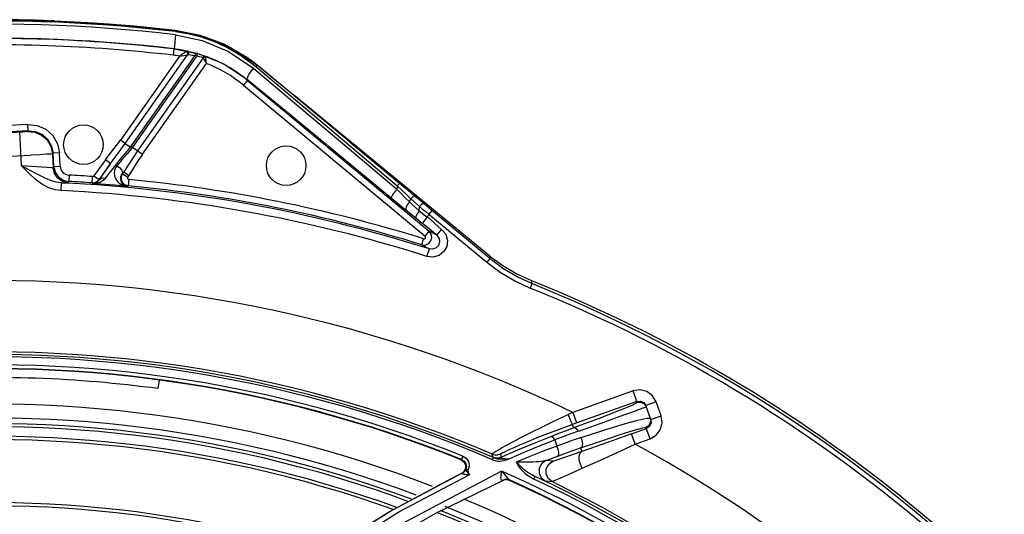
# Model space of a CAD drawing. Extents: x 40.7 to 137.4, y -250.8 to -221.5.
# Tile 103 of 256: x 56.5351 to 56.6873, y -231.6597 to -231.5833. Entities that reach past the tile are written whole.
import ezdxf

# ---------------------------------------------------------------- set-up
doc = ezdxf.new("R2010")
doc.units = 0
doc.header["$MEASUREMENT"] = 0
doc.layers.get('0').update_dxf_attribs({"linetype": 'CONTINUOUS'})

msp = doc.modelspace()

# ---------------------------------------------------------------- linework, layer by layer
at = {"color": 6, "linetype": 'Continuous'}
for p, q in [((56.53950856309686, -231.5834805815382), (56.53883086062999, -231.5834589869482)), ((56.53944510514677, -231.5834786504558), (56.53992364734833, -231.5834925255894)), ((56.54017246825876, -231.5834969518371), (56.53987068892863, -231.583491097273)), ((56.54014637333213, -231.5834966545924), (56.54014394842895, -231.5834966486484)), ((56.54038989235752, -231.5834946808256), (56.54014898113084, -231.5834966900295)), ((56.54037063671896, -231.5834945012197), (56.54038989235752, -231.5834946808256)), ((56.55907576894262, -231.5849309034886), (56.55914913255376, -231.5850006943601)), ((56.55914913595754, -231.5850006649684), (56.55913177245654, -231.5851512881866)), ((56.55917097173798, -231.5856505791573), (56.55892136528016, -231.5878084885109)), ((56.55891742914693, -231.5878425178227), (56.55880522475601, -231.5888125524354)), ((56.5589167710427, -231.5878424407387), (56.55892070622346, -231.5878084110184)), ((56.5608160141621, -231.5882362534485), (56.56054221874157, -231.5884239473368)), ((56.56100578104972, -231.588188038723), (56.56137489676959, -231.5882649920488)), ((56.56137489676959, -231.5882649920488), (56.56179744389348, -231.5883648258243)), ((56.56179744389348, -231.5883648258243), (56.56228095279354, -231.588492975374)), ((56.566724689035, -231.587113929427), (56.57018094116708, -231.5891087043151)), ((56.56777188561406, -231.5876834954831), (56.57194567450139, -231.5904752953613)), ((56.55979433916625, -231.5889511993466), (56.55065933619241, -231.601919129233)), ((56.55138699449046, -231.6024317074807), (56.56102104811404, -231.5887552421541)), ((56.55220555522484, -231.6030083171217), (56.5621821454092, -231.5888455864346)), ((56.56242595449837, -231.5889154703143), (56.55248025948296, -231.6030343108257)), ((56.56344017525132, -231.5892143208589), (56.5532988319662, -231.6036109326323)), ((56.56103809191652, -231.5885573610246), (56.56102103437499, -231.58875524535)), ((56.56112186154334, -231.5887201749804), (56.56117319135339, -231.5887183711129)), ((56.56179825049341, -231.5887856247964), (56.56218214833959, -231.5888455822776)), ((56.56218214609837, -231.5888455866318), (56.56228095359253, -231.5884929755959)), ((56.56242594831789, -231.5889154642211), (56.5627971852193, -231.588992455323)), ((56.56242595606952, -231.5889154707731), (56.56252894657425, -231.5885640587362)), ((56.56252894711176, -231.588564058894), (56.56300793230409, -231.5887118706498)), ((56.5627971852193, -231.588992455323), (56.56311210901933, -231.5890689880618)), ((56.56300793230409, -231.5887118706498), (56.56341151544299, -231.5888485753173)), ((56.56311210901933, -231.5890689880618), (56.56336637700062, -231.5891398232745)), ((56.56341151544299, -231.5888485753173), (56.56373456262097, -231.5889674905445)), ((56.56344017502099, -231.5892143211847), (56.56355372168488, -231.5894173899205)), ((56.56355372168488, -231.5894173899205), (56.56391974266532, -231.590078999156)), ((56.56367656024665, -231.5890889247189), (56.56382736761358, -231.5890929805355)), ((56.57018094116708, -231.5891087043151), (56.57071560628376, -231.5894893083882)), ((56.55402644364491, -231.6041235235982), (56.56391992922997, -231.5900787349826)), ((56.57178946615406, -231.5903224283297), (56.57307443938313, -231.5913774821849)), ((56.57194567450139, -231.5904752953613), (56.57178946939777, -231.5903224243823)), ((56.57307443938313, -231.5913774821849), (56.57738700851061, -231.5949124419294)), ((56.57034145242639, -231.5926243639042), (56.56965561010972, -231.5934507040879)), ((56.57027926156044, -231.5926992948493), (56.59834769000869, -231.6159954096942)), ((56.56965561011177, -231.5934507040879), (56.59772403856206, -231.6167468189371)), ((56.60774927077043, -231.6198407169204), (56.57738706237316, -231.5949123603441)), ((56.5020746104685, -231.6024066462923), (56.53554360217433, -231.6006482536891)), ((56.53633661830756, -231.5995202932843), (56.5209397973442, -231.600328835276)), ((56.53638821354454, -231.6004955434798), (56.52099101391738, -231.6013041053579)), ((56.53638821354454, -231.6004955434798), (56.53629455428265, -231.6005990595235)), ((56.53638771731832, -231.6004955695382), (56.5363365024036, -231.5995202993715)), ((56.5352364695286, -231.603729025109), (56.53507601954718, -231.6006736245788)), ((56.55138699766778, -231.602431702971), (56.55065937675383, -231.6019191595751)), ((56.55138699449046, -231.6024317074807), (56.55220554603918, -231.6030083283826)), ((56.55248025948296, -231.6030343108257), (56.55220555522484, -231.6030083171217)), ((56.55248026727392, -231.6030343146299), (56.55402643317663, -231.604123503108)), ((56.58500053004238, -231.602433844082), (56.59338659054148, -231.609526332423)), ((56.58625998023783, -231.6023579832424), (56.59463047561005, -231.6093232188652)), ((56.50226671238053, -231.6060639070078), (56.53676684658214, -231.6042516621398)), ((56.53535339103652, -231.6059229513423), (56.5352364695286, -231.603729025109)), ((56.54014387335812, -231.6040642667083), (56.54025577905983, -231.6061952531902)), ((56.54121230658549, -231.6039095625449), (56.54023703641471, -231.6039607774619)), ((56.54034426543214, -231.6060027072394), (56.5402370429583, -231.6039609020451)), ((56.54131953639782, -231.6059515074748), (56.54121231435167, -231.6039097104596)), ((56.5483074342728, -231.6049636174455), (56.54655006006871, -231.6074583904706)), ((56.54910576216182, -231.6055259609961), (56.54830744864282, -231.6049636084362)), ((56.53687022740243, -231.6060147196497), (56.53535291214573, -231.6059229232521)), ((56.539314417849, -231.6061743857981), (56.53687022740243, -231.6060147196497)), ((56.54034426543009, -231.6060027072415), (56.54055264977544, -231.6068691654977)), ((56.54034426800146, -231.606002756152), (56.5413195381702, -231.6059515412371)), ((56.54910853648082, -231.6055220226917), (56.54734837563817, -231.6080207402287)), ((56.54784358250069, -231.6073624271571), (56.54842682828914, -231.6065097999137)), ((56.54833917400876, -231.6077835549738), (56.54932092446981, -231.6065512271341)), ((56.54842682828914, -231.6065097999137), (56.54910853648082, -231.6055220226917)), ((56.54055264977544, -231.6068691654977), (56.54105514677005, -231.6076001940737)), ((56.54105514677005, -231.6076001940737), (56.54178564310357, -231.6081034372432)), ((56.54178564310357, -231.6081034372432), (56.54265183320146, -231.6083127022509)), ((56.54270403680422, -231.6073376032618), (56.54265182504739, -231.6083128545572)), ((56.54626553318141, -231.6085354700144), (56.54633348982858, -231.6075613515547)), ((56.54655006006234, -231.607458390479), (56.54734837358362, -231.6080207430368)), ((56.54705454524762, -231.6083148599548), (56.54734837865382, -231.6080207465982)), ((56.54734837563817, -231.6080207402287), (56.54736905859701, -231.6080644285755)), ((56.54736905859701, -231.6080644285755), (56.54784358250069, -231.6073624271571)), ((56.54798444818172, -231.6081362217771), (56.54833917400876, -231.6077835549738)), ((56.55095919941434, -231.6070764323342), (56.55075983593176, -231.6075428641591)), ((56.55095429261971, -231.6070786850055), (56.55114568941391, -231.6068116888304)), ((56.55095429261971, -231.6070786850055), (56.55095920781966, -231.607076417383)), ((56.55095920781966, -231.607076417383), (56.55114568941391, -231.6068116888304)), ((56.55095920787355, -231.6070764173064), (56.55175752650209, -231.6076387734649)), ((56.5511456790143, -231.6068117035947), (56.5519440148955, -231.607374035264)), ((56.55194400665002, -231.6073740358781), (56.55175753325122, -231.607638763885)), ((56.55193403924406, -231.6080223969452), (56.55184175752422, -231.6089946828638)), ((56.54149651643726, -231.6097369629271), (56.54155587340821, -231.6085176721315)), ((56.54256428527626, -231.6085050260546), (56.54265183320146, -231.6083127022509)), ((56.54626553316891, -231.6085354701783), (56.54631903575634, -231.6086487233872)), ((56.55097805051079, -231.6085076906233), (56.55135774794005, -231.6088424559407)), ((56.55135774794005, -231.6088424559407), (56.55184175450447, -231.608994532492)), ((56.5516449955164, -231.6090856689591), (56.55184175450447, -231.608994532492)), ((56.5934148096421, -231.6091653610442), (56.59338659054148, -231.609526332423)), ((56.59342975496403, -231.6089857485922), (56.5934148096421, -231.6091653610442)), ((56.59342975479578, -231.6089857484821), (56.59413667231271, -231.6096549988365)), ((56.59463047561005, -231.6093232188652), (56.59599313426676, -231.6104618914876)), ((56.59250130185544, -231.6108406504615), (56.59404225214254, -231.6121094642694)), ((56.59529572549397, -231.6114781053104), (56.595540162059, -231.6110032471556)), ((56.595540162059, -231.6110032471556), (56.59640582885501, -231.6117867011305)), ((56.59752525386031, -231.6117440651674), (56.59599313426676, -231.6104618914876)), ((56.59404225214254, -231.6121094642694), (56.59630033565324, -231.6139611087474)), ((56.59529637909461, -231.6114787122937), (56.59568478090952, -231.6118397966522)), ((56.59568478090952, -231.6118397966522), (56.59628529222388, -231.6123948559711)), ((56.59628529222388, -231.6123948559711), (56.59680618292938, -231.612872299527)), ((56.59640582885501, -231.6117867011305), (56.59686547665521, -231.6121992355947)), ((56.59680620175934, -231.612872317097), (56.5968654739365, -231.6121992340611)), ((56.59878672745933, -231.6127954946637), (56.59752525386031, -231.6117440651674)), ((56.5987867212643, -231.6127955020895), (56.59831854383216, -231.6133589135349)), ((56.60773474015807, -231.6202316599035), (56.5987867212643, -231.6127955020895)), ((56.59630033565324, -231.6139611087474), (56.59728036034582, -231.6147708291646)), ((56.596806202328, -231.612872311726), (56.59805992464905, -231.6138315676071)), ((56.59805992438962, -231.6138315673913), (56.59728036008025, -231.6147708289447)), ((56.59808870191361, -231.6137784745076), (56.59831861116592, -231.6133588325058)), ((56.59808870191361, -231.6137784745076), (56.60033502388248, -231.6157673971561)), ((56.59831861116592, -231.6133588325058), (56.60726667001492, -231.6207950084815)), ((56.59953430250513, -231.6166415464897), (56.59728036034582, -231.6147708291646)), ((56.59953430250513, -231.6166415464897), (56.6003138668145, -231.6157022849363)), ((56.59720558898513, -231.6181002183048), (56.59749560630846, -231.6171678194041)), ((56.59772403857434, -231.6167468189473), (56.5983476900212, -231.6159954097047)), ((56.59953430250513, -231.6166415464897), (56.59834769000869, -231.6159954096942)), ((56.59720585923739, -231.6180992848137), (56.59838560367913, -231.6187433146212)), ((56.59801591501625, -231.6199076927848), (56.59838534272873, -231.6187441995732)), ((56.60773474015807, -231.6202316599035), (56.60726660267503, -231.6207950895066)), ((56.60774895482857, -231.619840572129), (56.60773474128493, -231.6202316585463)), ((56.61423533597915, -231.6241090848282), (56.61396211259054, -231.6247888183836))]:
    msp.add_line(p, q, dxfattribs=at)
at = {"color": 155}
for p, q in [((56.55661213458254, -231.639003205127), (56.55643873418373, -231.6403288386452)), ((56.62986778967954, -231.6406812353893), (56.62055720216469, -231.6440047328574)), ((56.63051155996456, -231.6424851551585), (56.62986765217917, -231.6406812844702)), ((56.6304421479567, -231.6422907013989), (56.62046221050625, -231.6458533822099)), ((56.63143932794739, -231.6433137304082), (56.63191566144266, -231.6431504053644)), ((56.63152290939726, -231.6424883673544), (56.63184653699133, -231.6429567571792)), ((56.63160035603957, -231.6426894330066), (56.63191566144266, -231.6431504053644)), ((56.6334561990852, -231.642382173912), (56.63184653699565, -231.6429567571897)), ((56.63260828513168, -231.6450907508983), (56.63184653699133, -231.6429567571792)), ((56.63421790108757, -231.6445160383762), (56.63345624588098, -231.6423823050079)), ((56.62055720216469, -231.6440047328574), (56.61984802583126, -231.6443274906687)), ((56.62055720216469, -231.6440047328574), (56.62113169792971, -231.6456141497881)), ((56.63260828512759, -231.6450907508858), (56.63421794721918, -231.6445161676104)), ((56.62046221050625, -231.6458533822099), (56.62066014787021, -231.6464078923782)), ((56.63251760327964, -231.6481049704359), (56.6318682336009, -231.6462857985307)), ((56.63241082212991, -231.6461723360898), (56.63194310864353, -231.6464955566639)), ((56.63200043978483, -231.644872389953), (56.63253304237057, -231.6448814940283)), ((56.63020585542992, -231.6489301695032), (56.6296313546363, -231.6473207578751)), ((56.62963135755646, -231.6473207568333), (56.63194310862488, -231.6464955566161)), ((56.61540429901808, -231.6491855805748), (56.6177652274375, -231.6482421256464)), ((56.6177652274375, -231.6482421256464), (56.61808696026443, -231.6491979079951)), ((56.63020586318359, -231.6489301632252), (56.63251772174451, -231.6481049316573)), ((56.60358176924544, -231.6507614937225), (56.60337524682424, -231.651274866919)), ((56.60800692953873, -231.6504159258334), (56.60817650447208, -231.6509283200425)), ((56.60953022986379, -231.6509243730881), (56.60935944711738, -231.650410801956)), ((56.61202615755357, -231.6498363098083), (56.60953195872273, -231.6509235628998)), ((56.62075223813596, -231.6504389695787), (56.61897617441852, -231.6510632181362)), ((56.62176217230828, -231.6494951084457), (56.62195040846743, -231.6500224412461)), ((56.60329194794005, -231.6513147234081), (56.60372701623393, -231.6516210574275)), ((56.60337526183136, -231.6512748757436), (56.60329203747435, -231.6513147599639)), ((56.60453859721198, -231.6522050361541), (56.6043818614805, -231.6528583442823)), ((56.60815450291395, -231.6513150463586), (56.60829415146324, -231.6509892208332)), ((56.61057981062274, -231.6512277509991), (56.61072154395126, -231.6511760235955)), ((56.61059392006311, -231.6511809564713), (56.61072730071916, -231.6511749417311)), ((56.61748676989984, -231.6515594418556), (56.61639591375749, -231.6514520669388)), ((56.60345661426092, -231.6533904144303), (56.59267389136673, -231.6590879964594)), ((56.59374868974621, -231.6593095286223), (56.60456648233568, -231.6536217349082)), ((56.60341573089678, -231.6534101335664), (56.60292460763, -231.6536482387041)), ((56.6037774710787, -231.6530995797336), (56.60344173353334, -231.6533720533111)), ((56.60385259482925, -231.6530773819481), (56.60399020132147, -231.6528639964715)), ((56.60399022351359, -231.652864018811), (56.60407427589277, -231.6528045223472)), ((56.60407427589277, -231.6528045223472), (56.60421592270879, -231.6528019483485)), ((56.60421592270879, -231.6528019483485), (56.60438813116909, -231.6528568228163)), ((56.60446089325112, -231.6534073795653), (56.60456648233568, -231.6536217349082)), ((56.61056182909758, -231.6542348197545), (56.61024876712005, -231.6538468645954)), ((56.61455562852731, -231.6542932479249), (56.61474491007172, -231.6538922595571)), ((56.61573192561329, -231.6543432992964), (56.61474490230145, -231.653892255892)), ((56.60191081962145, -231.6541459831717), (56.5956736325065, -231.6574961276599)), ((56.59940660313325, -231.6595461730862), (56.60984777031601, -231.6544665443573)), ((56.61007225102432, -231.6543628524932), (56.60970799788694, -231.6545036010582)), ((56.61017625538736, -231.6543729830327), (56.60984769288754, -231.6544665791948)), ((56.61010038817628, -231.6544065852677), (56.60985087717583, -231.6544777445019)), ((56.61044195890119, -231.6544075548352), (56.61010038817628, -231.6544065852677)), ((56.61076991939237, -231.6545031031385), (56.61044195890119, -231.6544075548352)), ((56.61076991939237, -231.6545031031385), (56.61084561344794, -231.6544697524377)), ((56.61084149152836, -231.6544666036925), (56.61078995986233, -231.6544395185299)), ((56.61084561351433, -231.6544697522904), (56.61084149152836, -231.6544666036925)), ((56.6162798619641, -231.6545807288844), (56.61735401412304, -231.6546874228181)), ((56.59267389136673, -231.6590879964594), (56.58267573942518, -231.6653563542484)), ((56.58967957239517, -231.6651589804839), (56.59940660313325, -231.6595461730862)), ((56.59281432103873, -231.6590319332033), (56.59221116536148, -231.659355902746))]:
    msp.add_line(p, q, dxfattribs=at)
at = {"color": 6, "linetype": 'Continuous'}
for points in [[(56.54038992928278, -231.5834945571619), (56.54658256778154, -231.5838138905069), (56.55281265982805, -231.5842915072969), (56.55907584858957, -231.5849308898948)], [(56.55907576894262, -231.5849309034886), (56.56298983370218, -231.5857088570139), (56.566724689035, -231.587113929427)], [(56.55913168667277, -231.5851512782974), (56.56102119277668, -231.5854488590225), (56.56298676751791, -231.5859317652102), (56.5650377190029, -231.5866362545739), (56.56716977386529, -231.5876061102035), (56.56935828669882, -231.5888898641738), (56.57156404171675, -231.5905379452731)], [(56.55914913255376, -231.5850006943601), (56.56347794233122, -231.5859059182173), (56.56777188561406, -231.5876834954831)], [(56.55917094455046, -231.5856505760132), (56.56328300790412, -231.5865154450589), (56.56735865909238, -231.5882182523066), (56.57125980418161, -231.5908604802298)], [(56.55892070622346, -231.5878084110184), (56.56275677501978, -231.5886002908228), (56.56661134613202, -231.5901680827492), (56.57034145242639, -231.5926243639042)], [(56.56054221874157, -231.5884239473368), (56.56033677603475, -231.5885666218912), (56.56008604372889, -231.5887429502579), (56.55979441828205, -231.5889512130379)], [(56.56100578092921, -231.588188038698), (56.56094244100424, -231.5881858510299), (56.56087929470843, -231.5882020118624), (56.5608160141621, -231.5882362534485)], [(56.56081601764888, -231.5882362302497), (56.56096368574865, -231.5883690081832), (56.56103809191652, -231.5885573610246)], [(56.56117319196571, -231.5887183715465), (56.56122087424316, -231.5884972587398), (56.56115744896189, -231.5882952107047), (56.56100578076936, -231.5881880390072)], [(56.55979423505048, -231.5889513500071), (56.56014171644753, -231.588892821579), (56.56044110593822, -231.588844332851)], [(56.56044110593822, -231.588844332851), (56.56088245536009, -231.5887759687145), (56.56102104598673, -231.5887552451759)], [(56.56102104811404, -231.5887552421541), (56.56107133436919, -231.5887326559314), (56.56112186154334, -231.5887201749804)], [(56.56117319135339, -231.5887183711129), (56.56146423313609, -231.5887447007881), (56.56179825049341, -231.5887856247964)], [(56.56336636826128, -231.589139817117), (56.56347109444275, -231.5890203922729), (56.56360015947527, -231.5889599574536), (56.56373457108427, -231.5889674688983)], [(56.56336637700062, -231.5891398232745), (56.56340428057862, -231.5891572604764), (56.56342846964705, -231.589182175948), (56.56344017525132, -231.5892143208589)], [(56.56344018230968, -231.5892143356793), (56.56353514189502, -231.5891388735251), (56.56367656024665, -231.5890889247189)], [(56.56382736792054, -231.5890929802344), (56.56381328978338, -231.5890388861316), (56.56378265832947, -231.5889968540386), (56.56373456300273, -231.5889674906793)], [(56.56391971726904, -231.5900786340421), (56.56388383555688, -231.5896708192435), (56.56385063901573, -231.5893234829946), (56.56382736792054, -231.5890929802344)], [(56.57071560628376, -231.5894893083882), (56.57125222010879, -231.5898936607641), (56.57178946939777, -231.5903224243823)], [(56.57125980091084, -231.590860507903), (56.57087606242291, -231.5911855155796), (56.57053361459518, -231.591618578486), (56.57032053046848, -231.5920395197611), (56.57025216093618, -231.5923905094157), (56.57034214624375, -231.5926233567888)], [(56.57125980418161, -231.5908604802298), (56.57762138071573, -231.5962080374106), (56.58500053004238, -231.602433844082)], [(56.57194573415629, -231.5904752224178), (56.57184987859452, -231.5904405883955), (56.57171907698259, -231.5904617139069), (56.57156401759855, -231.5905380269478)], [(56.57156404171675, -231.5905379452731), (56.57801459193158, -231.5959728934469), (56.58556211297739, -231.6023406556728), (56.59342975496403, -231.6089857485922)], [(56.58625998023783, -231.6023579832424), (56.57868510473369, -231.5960631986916), (56.5719456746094, -231.5904752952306)], [(56.57034145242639, -231.5926243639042), (56.57680260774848, -231.5979128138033), (56.58419093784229, -231.6039862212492), (56.59250130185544, -231.6108406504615)], [(56.53629455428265, -231.6005990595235), (56.53619739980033, -231.6006082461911), (56.53593410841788, -231.6006254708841), (56.53554360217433, -231.6006482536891)], [(56.53629455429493, -231.600599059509), (56.53743225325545, -231.6007182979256), (56.53844536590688, -231.6011620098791), (56.53929593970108, -231.6019070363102), (56.53989026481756, -231.6029046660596), (56.54014387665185, -231.6040643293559)], [(56.53633661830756, -231.5995202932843), (56.53777897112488, -231.5996715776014), (56.53910588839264, -231.6002620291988), (56.54018546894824, -231.6012342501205), (56.54091104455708, -231.6024917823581), (56.54121231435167, -231.6039097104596)], [(56.53638771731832, -231.6004955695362), (56.5375277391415, -231.6006153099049), (56.53857442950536, -231.6010813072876), (56.53942587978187, -231.6018479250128), (56.53999877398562, -231.602840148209), (56.54023703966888, -231.6039608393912)], [(56.5483074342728, -231.6049636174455), (56.54905315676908, -231.6039847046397), (56.54982885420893, -231.6030226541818), (56.55065933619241, -231.601919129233)], [(56.54910889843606, -231.605521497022), (56.54980559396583, -231.6045696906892), (56.55058753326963, -231.6035318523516), (56.55138692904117, -231.6024316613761)], [(56.54932092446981, -231.6065512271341), (56.55066445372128, -231.6048921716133), (56.55220555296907, -231.6030083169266)], [(56.55248029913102, -231.6030343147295), (56.55165684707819, -231.6040329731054), (56.55085907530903, -231.6049934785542), (56.55010341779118, -231.6058963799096)], [(56.55329887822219, -231.6036109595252), (56.55252326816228, -231.6047473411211), (56.55183210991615, -231.6057983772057), (56.5511456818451, -231.6068116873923)], [(56.54014387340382, -231.6040642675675), (56.53989434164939, -231.6040806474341), (56.53919679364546, -231.6041202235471), (56.5381195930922, -231.6041791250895), (56.53676684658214, -231.6042516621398)], [(56.55402644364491, -231.6041235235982), (56.55329034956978, -231.6052394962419), (56.55263113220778, -231.6063162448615), (56.55194400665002, -231.6073740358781)], [(56.5415559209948, -231.6085176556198), (56.54073240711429, -231.6084059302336), (56.53985118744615, -231.6081466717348), (56.53890178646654, -231.6077516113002), (56.5378577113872, -231.6072380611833), (56.536683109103, -231.6066239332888), (56.53535339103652, -231.6059229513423)], [(56.54149653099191, -231.609736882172), (56.54056740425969, -231.6096059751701), (56.53959040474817, -231.6092879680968), (56.53857528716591, -231.6087622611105), (56.53753323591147, -231.6080161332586), (56.53646681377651, -231.6070570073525), (56.53535339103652, -231.6059229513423)], [(56.54025577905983, -231.6061952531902), (56.54000970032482, -231.6062084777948), (56.539314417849, -231.6061743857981)], [(56.54256428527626, -231.6085050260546), (56.54170884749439, -231.6083008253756), (56.54098844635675, -231.6078139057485), (56.54047301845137, -231.6070810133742), (56.54025577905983, -231.6061952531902)], [(56.55010341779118, -231.6058963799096), (56.54987862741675, -231.6062292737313), (56.54972680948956, -231.6066042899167), (56.54966395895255, -231.6070166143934)], [(56.55010348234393, -231.605896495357), (56.55050937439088, -231.6061788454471), (56.55082185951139, -231.6065132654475), (56.55098103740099, -231.6068342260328), (56.55095428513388, -231.6070786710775)], [(56.54631903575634, -231.6086487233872), (56.54673774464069, -231.6085755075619), (56.54709375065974, -231.6083725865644), (56.54736904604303, -231.6080644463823)], [(56.54631903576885, -231.6086487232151), (56.54695891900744, -231.6085994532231), (56.54752046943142, -231.6084178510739), (56.54798444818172, -231.6081362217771)], [(56.54655006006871, -231.6074583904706), (56.54649208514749, -231.6075166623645), (56.54641535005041, -231.6075531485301), (56.54633339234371, -231.6075613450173)], [(56.54736909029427, -231.6080643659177), (56.54761565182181, -231.6078507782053), (56.54795258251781, -231.6077515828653), (56.5483391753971, -231.6077835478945)], [(56.54966395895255, -231.6070166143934), (56.54970464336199, -231.6074504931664), (56.5498567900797, -231.6078831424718), (56.55012636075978, -231.6082899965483), (56.55051393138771, -231.6086470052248)], [(56.5516449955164, -231.6090856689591), (56.55136584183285, -231.6089983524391), (56.55113360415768, -231.6088484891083), (56.55094938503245, -231.6086532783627), (56.55081372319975, -231.6084241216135), (56.55072835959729, -231.6081701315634), (56.55069587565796, -231.6078996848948), (56.55071994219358, -231.6076195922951)], [(56.55071994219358, -231.6076195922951), (56.55080552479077, -231.6073400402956), (56.55095428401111, -231.6070787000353)], [(56.55075983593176, -231.6075428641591), (56.55076701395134, -231.6080489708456), (56.55097805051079, -231.6085076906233)], [(56.5415559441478, -231.6085176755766), (56.54210397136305, -231.6085248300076), (56.54244351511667, -231.6085208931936), (56.54256424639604, -231.6085050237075)], [(56.54626553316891, -231.6085354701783), (56.54667913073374, -231.6084933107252), (56.54705454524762, -231.6083148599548)], [(56.55051393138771, -231.6086470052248), (56.55102121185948, -231.6089255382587), (56.55164502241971, -231.6090856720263)], [(56.59338695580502, -231.6095259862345), (56.59301708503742, -231.6099665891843), (56.59271280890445, -231.610382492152), (56.59253224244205, -231.6106892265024), (56.59250171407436, -231.6108400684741)], [(56.59529572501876, -231.6114781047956), (56.59465774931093, -231.6108222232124), (56.59402125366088, -231.6101709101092), (56.59338659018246, -231.6095263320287)], [(56.59383122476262, -231.6086577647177), (56.59375401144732, -231.6086826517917), (56.59361137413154, -231.6088001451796), (56.59342947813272, -231.6089861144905)], [(56.59413667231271, -231.6096549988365), (56.59483771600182, -231.6103256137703), (56.59554016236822, -231.6110032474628)], [(56.59622093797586, -231.6106525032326), (56.59605243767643, -231.6106316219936), (56.59580698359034, -231.6107553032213), (56.5955401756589, -231.6110032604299)], [(56.59529639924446, -231.6114788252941), (56.59501270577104, -231.6118686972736), (56.59482463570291, -231.6122494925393), (56.59476108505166, -231.6125612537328), (56.59483225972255, -231.612756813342)], [(56.5968654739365, -231.6121992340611), (56.59734053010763, -231.612579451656), (56.59782653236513, -231.6129672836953), (56.59831861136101, -231.6133588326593)], [(56.59752524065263, -231.6117440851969), (56.59736397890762, -231.6117588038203), (56.597121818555, -231.611928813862), (56.59686547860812, -231.6121992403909)], [(56.596806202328, -231.612872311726), (56.59647800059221, -231.6133395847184), (56.59629150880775, -231.613735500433), (56.59630031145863, -231.613961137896)], [(56.60033502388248, -231.6157673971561), (56.60092965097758, -231.6164690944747), (56.6011962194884, -231.6174385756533), (56.60107198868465, -231.618368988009), (56.60062192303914, -231.6191632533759), (56.59989274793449, -231.6197452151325), (56.59891537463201, -231.6200179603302), (56.59801520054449, -231.6199074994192)], [(56.59720585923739, -231.6180992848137), (56.59775870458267, -231.6181379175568), (56.59827040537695, -231.6179282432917), (56.59863706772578, -231.6175145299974), (56.59878405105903, -231.6169817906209), (56.59868098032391, -231.6164384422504), (56.59834724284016, -231.6159959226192)], [(56.5974954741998, -231.6171677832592), (56.59764928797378, -231.6171650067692), (56.59777707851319, -231.6170620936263), (56.59780975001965, -231.6168974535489), (56.59772403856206, -231.6167468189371)], [(56.59953385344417, -231.6166420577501), (56.59988419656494, -231.6171109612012), (56.59997937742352, -231.6176794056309), (56.59982264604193, -231.618192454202), (56.59946208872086, -231.6185847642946), (56.59891526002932, -231.6187928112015), (56.59838560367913, -231.6187433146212)], [(56.61423552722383, -231.624109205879), (56.61193824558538, -231.6230442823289), (56.60976354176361, -231.6217471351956), (56.60773474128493, -231.6202316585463)], [(56.60774895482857, -231.619840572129), (56.6097544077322, -231.6213226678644), (56.61190018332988, -231.6225922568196), (56.61416424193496, -231.6236363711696)], [(56.60726667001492, -231.6207950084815), (56.60935611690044, -231.6223557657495), (56.61159603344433, -231.6236917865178), (56.61396215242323, -231.6247887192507)], [(56.61423552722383, -231.624109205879), (56.61419373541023, -231.62394434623), (56.61420600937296, -231.6238011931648), (56.61416424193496, -231.6236363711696)], [(56.61416425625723, -231.6236363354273), (56.61816880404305, -231.6252854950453), (56.62214079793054, -231.6270116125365), (56.62607865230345, -231.6288139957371)]]:
    msp.add_lwpolyline(points, dxfattribs=at)
at = {"color": 155}
for points in [[(56.63345624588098, -231.6423823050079), (56.6328875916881, -231.6414352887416), (56.63201415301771, -231.6407885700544), (56.63096057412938, -231.6405219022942), (56.62986778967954, -231.6406812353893)], [(56.63051155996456, -231.6424851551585), (56.6298221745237, -231.6428558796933), (56.62786401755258, -231.6436649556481), (56.6246218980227, -231.6449208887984), (56.62066014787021, -231.6464078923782)], [(56.63044214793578, -231.6422907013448), (56.63100881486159, -231.642244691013), (56.63152290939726, -231.6424883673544)], [(56.63051155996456, -231.6424851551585), (56.63109116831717, -231.6424414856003), (56.63160035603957, -231.6426894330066)], [(56.6095584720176, -231.6494917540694), (56.61041309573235, -231.6490196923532), (56.61147442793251, -231.6484472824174), (56.61275480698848, -231.6477747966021), (56.61425435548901, -231.6470080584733), (56.61595938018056, -231.6461622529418), (56.61783771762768, -231.6452601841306), (56.61984802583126, -231.6443274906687)], [(56.6198480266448, -231.644327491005), (56.6200616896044, -231.6449086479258), (56.6202495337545, -231.6453935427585), (56.62039194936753, -231.6457305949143), (56.62046221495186, -231.64585340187)], [(56.62146410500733, -231.6468771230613), (56.62492445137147, -231.6456390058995), (56.62790199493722, -231.6445739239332), (56.63009004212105, -231.6437926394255), (56.63143932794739, -231.6433137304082)], [(56.63251772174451, -231.6481049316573), (56.6334644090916, -231.6475362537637), (56.63411097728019, -231.6466627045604), (56.63437746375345, -231.6456090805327), (56.63421790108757, -231.6445160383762)], [(56.61669659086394, -231.6472568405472), (56.61850700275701, -231.6465677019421), (56.62046226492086, -231.6458535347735)], [(56.62176217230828, -231.6494951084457), (56.6250458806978, -231.6483788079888), (56.62789719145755, -231.6474327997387), (56.63003489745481, -231.6467523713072), (56.6313749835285, -231.6463642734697), (56.6318682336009, -231.6462857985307)], [(56.62182866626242, -231.6478991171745), (56.62534176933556, -231.6467567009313), (56.62835734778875, -231.6458241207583), (56.63059686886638, -231.6451906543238), (56.63200043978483, -231.644872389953)], [(56.63253369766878, -231.6448817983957), (56.63259564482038, -231.6453170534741), (56.63248593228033, -231.6457336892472), (56.6322334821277, -231.646068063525), (56.6318682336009, -231.6462857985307)], [(56.63260828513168, -231.6450907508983), (56.63265440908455, -231.6456581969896), (56.63241082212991, -231.6461723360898)], [(56.61072726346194, -231.6497449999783), (56.61149559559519, -231.6494019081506), (56.61246415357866, -231.6489812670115), (56.61365468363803, -231.6484788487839), (56.6150692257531, -231.6479001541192), (56.61669659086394, -231.6472568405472)], [(56.61712278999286, -231.6477541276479), (56.6145565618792, -231.6487794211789), (56.61202615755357, -231.6498363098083)], [(56.62066020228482, -231.6464080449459), (56.61952117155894, -231.6468339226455), (56.61834037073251, -231.6472829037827), (56.61712278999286, -231.6477541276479)], [(56.61776973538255, -231.648241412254), (56.61755026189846, -231.6479476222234), (56.61732399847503, -231.6477755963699), (56.61712285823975, -231.6477543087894)], [(56.6214641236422, -231.6468771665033), (56.62026635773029, -231.6473099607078), (56.61903308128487, -231.6477653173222), (56.61776973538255, -231.648241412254)], [(56.62146402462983, -231.6468772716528), (56.62120398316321, -231.6465711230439), (56.62092471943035, -231.6464102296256), (56.62066014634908, -231.6464078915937)], [(56.62963135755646, -231.6473207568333), (56.62682232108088, -231.6483185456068), (56.62417945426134, -231.6492477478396), (56.62075223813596, -231.6504389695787)], [(56.61072154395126, -231.6511760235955), (56.61305626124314, -231.6501636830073), (56.61540429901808, -231.6491855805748)], [(56.61808696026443, -231.6491979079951), (56.61599124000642, -231.6499949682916), (56.61390558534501, -231.6508194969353), (56.61183030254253, -231.6516712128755)], [(56.62182875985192, -231.6478986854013), (56.6206169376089, -231.648306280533), (56.61936932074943, -231.6487396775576), (56.61809109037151, -231.6491972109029)], [(56.61822646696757, -231.6507592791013), (56.6183808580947, -231.6505507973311), (56.61840436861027, -231.6501440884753), (56.61829930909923, -231.6496651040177), (56.61809117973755, -231.6491972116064)], [(56.62176223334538, -231.6494948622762), (56.62199724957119, -231.6492671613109), (56.62209155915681, -231.6488482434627), (56.62202848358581, -231.648365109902), (56.62182866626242, -231.6478991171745)], [(56.62202790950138, -231.6526077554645), (56.62448210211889, -231.6515112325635), (56.62729138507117, -231.6502476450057), (56.63020586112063, -231.6489301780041)], [(56.60357567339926, -231.6507626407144), (56.60407394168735, -231.6510875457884), (56.60442303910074, -231.651602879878), (56.60453859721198, -231.6522050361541)], [(56.60800692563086, -231.6504159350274), (56.60813169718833, -231.6503253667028), (56.60842662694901, -231.6501434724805), (56.60889912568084, -231.6498658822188), (56.6095584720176, -231.6494917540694)], [(56.60800692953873, -231.6504159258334), (56.60844798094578, -231.6505376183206), (56.60891018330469, -231.6505371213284), (56.60935944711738, -231.650410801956)], [(56.60935942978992, -231.6504107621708), (56.60946806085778, -231.6503444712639), (56.60972429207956, -231.650213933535), (56.6101401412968, -231.6500151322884), (56.61072726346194, -231.6497449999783)], [(56.61639610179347, -231.6514522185), (56.617004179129, -231.6512193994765), (56.61761429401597, -231.6509884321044), (56.61822644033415, -231.6507593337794)], [(56.61822644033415, -231.6507593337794), (56.6194421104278, -231.6503130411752), (56.6206223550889, -231.6498913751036), (56.62176220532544, -231.6494951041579)], [(56.622027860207, -231.6526078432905), (56.62172638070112, -231.6520116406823), (56.6215535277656, -231.6513572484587), (56.62153523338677, -231.6507473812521), (56.62167437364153, -231.6502773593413), (56.62195039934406, -231.6500224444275)], [(56.60337526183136, -231.6512748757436), (56.60376494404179, -231.6515320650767), (56.60402777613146, -231.6519327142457), (56.60410770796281, -231.6523882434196), (56.60399020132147, -231.6528639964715)], [(56.60372701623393, -231.6516210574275), (56.60397904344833, -231.6520878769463), (56.60399709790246, -231.6526165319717), (56.6037774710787, -231.6530995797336)], [(56.60814840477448, -231.6513162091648), (56.60856192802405, -231.6514529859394), (56.60893764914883, -231.6515192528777), (56.60927378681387, -231.651530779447), (56.60956808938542, -231.6515038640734), (56.60982262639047, -231.6514544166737), (56.61004490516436, -231.6513960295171), (56.61024232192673, -231.6513367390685), (56.61041948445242, -231.6512800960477), (56.61057981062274, -231.6512277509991)], [(56.60829440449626, -231.6509893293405), (56.60822994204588, -231.6509583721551), (56.60819072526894, -231.6509380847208), (56.60817649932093, -231.6509283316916)], [(56.60953022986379, -231.6509243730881), (56.6090862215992, -231.6510495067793), (56.60862309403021, -231.6510511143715), (56.60817650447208, -231.6509283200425)], [(56.60829416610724, -231.6509891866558), (56.60856031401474, -231.6510838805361), (56.60885888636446, -231.6511478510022), (56.60915269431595, -231.6511751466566), (56.60941362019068, -231.651180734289), (56.60964990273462, -231.651181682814), (56.61008873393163, -231.6511846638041)], [(56.60953203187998, -231.6509237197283), (56.60948244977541, -231.6509546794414), (56.60946374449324, -231.6509856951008), (56.6094786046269, -231.6510157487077), (56.60952905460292, -231.6510448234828), (56.60961818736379, -231.6510726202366), (56.60974393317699, -231.6510979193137), (56.60989918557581, -231.6511198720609), (56.61007692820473, -231.6511381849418), (56.61027465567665, -231.651153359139), (56.61049147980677, -231.6511656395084), (56.61072726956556, -231.6511750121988)], [(56.61008873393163, -231.6511846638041), (56.61027874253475, -231.6511842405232), (56.61059392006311, -231.6511809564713)], [(56.61183030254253, -231.6516712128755), (56.61191404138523, -231.6518504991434), (56.61201380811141, -231.6520427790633), (56.61213764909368, -231.6522481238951), (56.6122890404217, -231.6524671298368), (56.61247180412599, -231.6527001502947), (56.61269050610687, -231.6529466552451), (56.61295037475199, -231.6532053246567), (56.61325836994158, -231.65347432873), (56.61362246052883, -231.6537501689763), (56.61405134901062, -231.6540263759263), (56.61455100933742, -231.6542945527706)], [(56.61639605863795, -231.6514519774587), (56.61621291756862, -231.651500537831), (56.61595990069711, -231.6515432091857), (56.61565013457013, -231.6515805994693), (56.61528870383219, -231.6516131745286), (56.61487211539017, -231.651641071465), (56.61439086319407, -231.6516642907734), (56.6138380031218, -231.6516819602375), (56.61321986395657, -231.6516912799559), (56.61254638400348, -231.6516890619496), (56.61183580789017, -231.6516703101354)], [(56.61183582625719, -231.6516701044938), (56.61195588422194, -231.651801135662), (56.61208896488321, -231.6519413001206), (56.61223655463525, -231.6520916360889), (56.61240134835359, -231.6522527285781), (56.61258633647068, -231.652424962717), (56.61279439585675, -231.6526085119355), (56.61302846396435, -231.652803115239), (56.61329136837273, -231.6530076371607), (56.61358698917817, -231.6532206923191), (56.61392173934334, -231.653441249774), (56.61430669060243, -231.6536682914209), (56.61474490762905, -231.6538922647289)], [(56.61639591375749, -231.6514520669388), (56.61575134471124, -231.6519009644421), (56.61537581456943, -231.6525901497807), (56.61534698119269, -231.6533709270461), (56.61567063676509, -231.6540858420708), (56.6162798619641, -231.6545807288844)], [(56.61735401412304, -231.6546874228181), (56.61674980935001, -231.6541917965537), (56.61642893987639, -231.6534760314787), (56.61646095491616, -231.6526929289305), (56.61684042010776, -231.6520044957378), (56.61748676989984, -231.6515594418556)], [(56.61897617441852, -231.6510632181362), (56.618367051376, -231.6512760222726), (56.61792412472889, -231.6514272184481), (56.61763527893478, -231.6515202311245), (56.61748695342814, -231.6515595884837)], [(56.6095378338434, -231.65307683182), (56.58993759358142, -231.6634386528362), (56.57342685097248, -231.6752507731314), (56.55983660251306, -231.6879936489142)], [(56.60292460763, -231.6536482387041), (56.60242279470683, -231.6538935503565), (56.60191079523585, -231.654145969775)], [(56.6034569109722, -231.6533907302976), (56.60343124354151, -231.6534071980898), (56.60342420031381, -231.6534284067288), (56.60345187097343, -231.6534537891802), (56.60352488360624, -231.6534823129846), (56.60363591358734, -231.6535099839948), (56.60377357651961, -231.653534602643), (56.60393857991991, -231.653557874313)], [(56.60345663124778, -231.6533904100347), (56.60367184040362, -231.6532557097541), (56.60385259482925, -231.6530773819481)], [(56.60393857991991, -231.653557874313), (56.60412927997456, -231.6535804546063), (56.60434091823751, -231.6536013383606), (56.60457305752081, -231.6536202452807)], [(56.60399020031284, -231.652864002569), (56.60398499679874, -231.6529319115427), (56.60406657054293, -231.6530210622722)], [(56.60406657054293, -231.6530210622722), (56.60419032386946, -231.653135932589), (56.60430050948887, -231.6532910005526), (56.60442713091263, -231.6534498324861), (56.60457279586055, -231.6536200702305)], [(56.6043818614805, -231.6528583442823), (56.60435126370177, -231.6529268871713), (56.60433836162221, -231.6529946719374), (56.60434628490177, -231.6530648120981), (56.60436243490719, -231.6531397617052), (56.60438717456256, -231.65322301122), (56.60441970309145, -231.653311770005), (56.60446089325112, -231.6534073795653)], [(56.60970799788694, -231.6545036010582), (56.60960680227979, -231.6545041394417), (56.60953413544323, -231.6544599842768), (56.60948402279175, -231.654373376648), (56.60946175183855, -231.6542421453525), (56.60945753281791, -231.6540722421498), (56.60947119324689, -231.6538623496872)], [(56.60947119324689, -231.6538623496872), (56.60949634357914, -231.6536193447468), (56.60951679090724, -231.6533510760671), (56.60954372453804, -231.6530754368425)], [(56.61024876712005, -231.6538468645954), (56.61004853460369, -231.653608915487), (56.60981525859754, -231.6533501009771), (56.60954372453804, -231.6530754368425)], [(56.61735404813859, -231.6546876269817), (56.61775269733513, -231.6545286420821), (56.61871715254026, -231.6540993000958), (56.62008099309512, -231.6534817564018), (56.62202790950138, -231.6526077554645)], [(56.60970758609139, -231.6545026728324), (56.60976286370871, -231.6544920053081), (56.60981003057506, -231.6544801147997), (56.60984781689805, -231.654466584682)], [(56.61078995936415, -231.6544395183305), (56.61045428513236, -231.6543463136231), (56.61007225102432, -231.6543628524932)], [(56.61084561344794, -231.6544697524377), (56.61051775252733, -231.6543740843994), (56.61017625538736, -231.6543729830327)], [(56.61078995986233, -231.6544395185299), (56.61068129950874, -231.6543639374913), (56.61056182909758, -231.6542348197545)], [(56.616280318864, -231.6545811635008), (56.61620727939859, -231.6545541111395), (56.61602758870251, -231.6544762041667), (56.61573192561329, -231.6543432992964)], [(56.574494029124, -231.6723377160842), (56.58371801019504, -231.6655722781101), (56.59374868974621, -231.6593095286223)], [(56.59221116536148, -231.659355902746), (56.58315000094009, -231.6650350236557), (56.58216523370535, -231.6657488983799)]]:
    msp.add_lwpolyline(points, dxfattribs=at)
at = {"color": 6, "linetype": 'Continuous'}
for centre in [(56.54491642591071, -231.6026335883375), (56.57626043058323, -231.6058775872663)]:
    msp.add_circle(centre, 0.003052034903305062, dxfattribs=at)
for centre, radius, start, end in [((56.53067698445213, -231.8319881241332), 0.248623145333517, 83.42409953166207, 102.5879895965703), ((56.53067698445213, -231.8319881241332), 0.2484715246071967, 83.42411943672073, 102.587969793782), ((56.53067698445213, -231.8319881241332), 0.2486628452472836, 88.12088354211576, 97.89120559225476), ((56.53067698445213, -231.8319881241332), 0.2479800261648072, 83.4018910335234, 102.6502416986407), ((56.53067698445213, -231.8319881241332), 0.2458077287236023, 83.40204561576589, 102.6516245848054), ((56.53067698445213, -231.8319881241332), 0.2457734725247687, 83.40204561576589, 92.69849361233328), ((56.53067698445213, -231.8319881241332), 0.2447969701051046, 83.40188450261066, 92.53534194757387), ((56.55642480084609, -231.6093919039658), 0.02169306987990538, 77.80892632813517, 83.40364109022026), ((56.55642480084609, -231.6093919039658), 0.02071656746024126, 80.63928688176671, 83.4018139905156), ((56.55642480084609, -231.6093919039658), 0.02133771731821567, 73.66539923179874, 74.34643923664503), ((56.55642480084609, -231.6093919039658), 0.02170391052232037, 73.66539335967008, 74.34643621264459), ((56.55642480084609, -231.6093919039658), 0.02169306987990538, 50.30814965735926, 70.3080491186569), ((56.55642480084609, -231.6093919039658), 0.02071656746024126, 50.30814966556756, 68.78957287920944), ((56.54278238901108, -231.605874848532), 0.001464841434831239, 182.9997690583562, 266.9353342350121), ((56.53067698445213, -231.8319881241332), 0.2249722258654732, 86.00941067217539, 86.93548799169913), ((56.5519570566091, -231.6077793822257), 0.0002441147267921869, 144.8249163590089, 264.6189625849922), ((56.53067698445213, -231.8319881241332), 0.2249722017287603, 72.72202903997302, 84.57814730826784), ((56.53067698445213, -231.8319881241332), 0.2225143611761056, 72.38471425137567, 87.21294994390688), ((56.53067698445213, -231.8319881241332), 0.223735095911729, 72.38452378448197, 87.21293453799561), ((56.53067698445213, -231.8319881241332), 0.2239957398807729, 86.0093857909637, 86.93549738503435), ((56.53067698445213, -231.8319881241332), 0.2238864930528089, 84.62610141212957, 85.99370987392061), ((56.53067698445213, -231.8319881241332), 0.2239957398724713, 72.7219941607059, 84.57817948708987), ((56.53067698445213, -231.8319881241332), 0.2233113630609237, 29.58905606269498, 68.10201367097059), ((56.53067698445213, -231.8319881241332), 0.2240439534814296, 29.58632598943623, 68.10195673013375), ((56.53067698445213, -231.8319881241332), 0.2244575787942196, 30.23500517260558, 64.84730706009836)]:
    msp.add_arc(centre, radius, start, end, dxfattribs=at)
at = {"color": 155}
for centre, radius, start, end in [((56.53067698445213, -231.8319881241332), 0.2083655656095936, 64.4462073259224, 91.47960150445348), ((56.53067698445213, -231.8319881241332), 0.1969391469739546, 66.78897286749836, 94.76588463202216), ((56.53067698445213, -231.8319881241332), 0.1965825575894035, 66.79053304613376, 94.76597793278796), ((56.53067698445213, -231.8319881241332), 0.1973534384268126, 66.93128695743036, 93.9473339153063), ((56.53067698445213, -231.8319881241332), 0.1953388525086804, 68.08734185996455, 95.73221515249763), ((56.53067698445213, -231.8319881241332), 0.1947878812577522, 68.0858086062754, 95.73200160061), ((56.53067698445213, -231.8319881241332), 0.1947198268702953, 68.09839917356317, 95.71196872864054), ((56.5306698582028, -231.8321875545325), 0.1935815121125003, 82.3502849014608, 93.55675454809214), ((56.53067698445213, -231.8319881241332), 0.1892692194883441, 68.87454012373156, 97.3066242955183), ((56.53067698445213, -231.8319881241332), 0.1857594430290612, 69.7225194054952, 98.23659648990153), ((56.53067698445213, -231.8319881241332), 0.186260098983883, 69.58963827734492, 98.10550360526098), ((56.53067698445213, -231.8319881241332), 0.1871111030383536, 69.4505119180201, 97.84848650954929), ((56.53067698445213, -231.8319881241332), 0.1842944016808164, 70.1108522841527, 98.6196116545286), ((56.53067698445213, -231.8319881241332), 0.1837938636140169, 70.24333012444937, 98.75024427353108), ((56.53067698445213, -231.8319881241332), 0.2083655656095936, 37.23801790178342, 61.46701039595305), ((56.53067698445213, -231.8319881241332), 0.1955233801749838, 48.0060445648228, 66.2129858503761), ((56.53067698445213, -231.8319881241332), 0.1969404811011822, 36.80256736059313, 64.73093516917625), ((56.53067698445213, -231.8319881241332), 0.1947198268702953, 38.09839916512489, 65.71196872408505), ((56.53067698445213, -231.8319881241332), 0.1947860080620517, 38.08630840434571, 65.71428740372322), ((56.53067698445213, -231.8319881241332), 0.1964964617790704, 48.0060445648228, 64.73198828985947), ((56.53067698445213, -231.8319881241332), 0.1973534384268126, 36.93128696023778, 63.94733390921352), ((56.53067698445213, -231.8319881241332), 0.1735513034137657, 72.93079993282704, 101.3964415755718), ((56.53067698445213, -231.8319881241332), 0.174051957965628, 72.8005442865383, 101.2683695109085), ((56.53067698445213, -231.8319881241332), 0.1892692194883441, 38.83001368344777, 67.29899980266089), ((56.53067698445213, -231.8319881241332), 0.1857594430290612, 39.72251940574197, 68.23659648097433), ((56.53067698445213, -231.8319881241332), 0.186260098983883, 39.58963827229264, 68.10550359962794), ((56.53067698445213, -231.8319881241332), 0.1871111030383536, 39.40643881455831, 67.97252857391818)]:
    msp.add_arc(centre, radius, start, end, dxfattribs=at)

doc.saveas('drawing.dxf')
